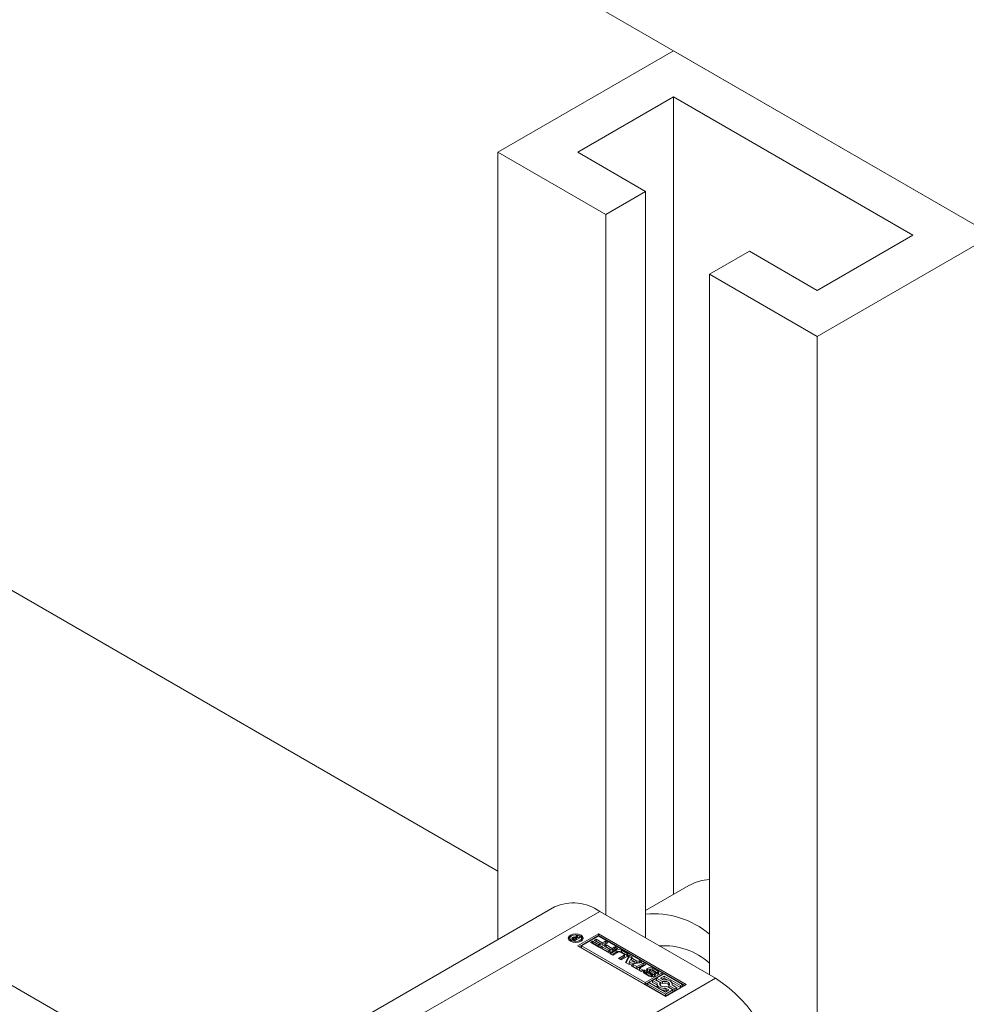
# Model space of a CAD drawing. Header units: millimetres. Extents: x 525 to 29324, y 175 to 20618.
# Tile 186 of 256: x 7407 to 7491, y 14981 to 15068. Entities that reach past the tile are written whole.
import ezdxf

# ---------------------------------------------------------------- set-up
doc = ezdxf.new("R2010")
doc.units = ezdxf.units.MM
doc.linetypes.add('SLD-Centrada-doble', pattern=[12.7, 6.35, -1.27, 1.27, -1.27, 1.27, -1.27])
doc.linetypes.add('SLD-Continua', pattern=[0])

msp = doc.modelspace()

# ---------------------------------------------------------------- linework, layer by layer
at = {"color": 7, "linetype": 'SLD-Continua', "lineweight": 18, "ltscale": 35}
for p, q in [((7708.577, 14924.313), (7178.246, 15230.466)), ((7708.577, 14924.313), (7178.246, 15230.466)), ((7708.577, 14924.313), (7178.246, 15230.466)), ((7708.577, 14924.313), (7178.246, 15230.466)), ((7708.577, 14924.313), (7178.246, 15230.466)), ((7708.577, 14924.313), (7178.246, 15230.466)), ((7708.577, 14924.313), (7178.246, 15230.466)), ((7708.577, 14924.313), (7178.246, 15230.466)), ((7708.577, 14924.313), (7178.246, 15230.466)), ((7449.068, 14992.47), (7114.607, 15185.551)), ((7449.068, 14992.47), (7114.607, 15185.551)), ((7449.068, 14992.47), (7114.607, 15185.551)), ((7449.068, 14992.47), (7114.607, 15185.551)), ((7449.068, 14992.47), (7114.607, 15185.551)), ((7449.068, 14992.47), (7114.607, 15185.551)), ((7449.068, 14992.47), (7114.607, 15185.551)), ((7449.068, 14992.47), (7114.607, 15185.551)), ((7449.068, 14992.47), (7114.607, 15185.551)), ((7464.625, 15065.144), (7449.068, 15056.163)), ((7492.909, 15048.815), (7464.625, 15065.144)), ((7456.139, 15056.163), (7464.625, 15061.062)), ((7464.625, 15061.062), (7485.838, 15048.815)), ((7464.625, 15061.062), (7464.625, 14990.408)), ((7458.614, 15050.652), (7449.068, 15056.163)), ((7449.068, 15056.163), (7449.068, 14986.402)), ((7462.15, 15052.693), (7456.139, 15056.163)), ((7458.614, 15050.652), (7462.15, 15052.693)), ((7462.15, 15052.693), (7462.15, 14986.554)), ((7458.614, 15050.652), (7458.614, 14988.595)), ((7424.019, 14971.941), (7290.726, 15048.889)), ((7485.838, 15048.815), (7477.353, 15043.917)), ((7492.909, 15048.815), (7477.353, 15039.835)), ((7471.342, 15047.387), (7467.807, 15045.346)), ((7477.353, 15043.917), (7471.342, 15047.387)), ((7477.353, 15039.835), (7467.807, 15045.346)), ((7467.807, 15045.346), (7467.807, 14983.289)), ((7477.353, 15039.835), (7477.353, 14941.152)), ((7465.979, 14991.189), (7462.15, 14988.979)), ((7454.084, 14989.297), (7437.326, 14979.623)), ((7468.337, 14982.982), (7458.084, 14988.901)), ((7455.443, 14986.542), (7455.443, 14986.378)), ((7455.443, 14986.378), (7455.472, 14986.28)), ((7455.669, 14986.434), (7455.662, 14986.429)), ((7455.681, 14986.44), (7455.681, 14986.603)), ((7455.859, 14986.312), (7455.693, 14986.409)), ((7455.743, 14986.503), (7455.743, 14986.38)), ((7455.747, 14986.377), (7455.747, 14986.488)), ((7455.781, 14986.454), (7455.793, 14986.446)), ((7455.793, 14986.446), (7455.806, 14986.439)), ((7455.793, 14986.351), (7455.793, 14986.446)), ((7455.806, 14986.343), (7455.806, 14986.439)), ((7455.806, 14986.439), (7455.842, 14986.418)), ((7455.842, 14986.418), (7456.008, 14986.513)), ((7455.842, 14986.322), (7455.842, 14986.418)), ((7456.366, 14986.605), (7455.859, 14986.312)), ((7455.948, 14986.62), (7456.018, 14986.806)), ((7455.948, 14986.545), (7455.948, 14986.62)), ((7455.976, 14986.531), (7456.018, 14986.642)), ((7456.008, 14986.513), (7455.985, 14986.527)), ((7456.008, 14986.398), (7456.008, 14986.513)), ((7456.018, 14986.806), (7456.134, 14986.739)), ((7456.018, 14986.642), (7456.018, 14986.806)), ((7456.018, 14986.642), (7456.072, 14986.611)), ((7456.134, 14986.739), (7456.031, 14986.527)), ((7456.031, 14986.527), (7456.266, 14986.662)), ((7456.031, 14986.412), (7456.031, 14986.527)), ((7456.121, 14985.85), (7457.978, 14986.922)), ((7457.978, 14986.758), (7456.263, 14985.768)), ((7456.266, 14986.662), (7456.366, 14986.605)), ((7456.266, 14986.548), (7456.266, 14986.662)), ((7456.439, 14986.28), (7456.468, 14986.378)), ((7456.468, 14986.378), (7456.468, 14986.542)), ((7457.978, 14986.719), (7456.472, 14985.85)), ((7457.264, 14986.173), (7457.443, 14986.276)), ((7458.064, 14985.711), (7457.264, 14986.173)), ((7457.405, 14986.092), (7457.443, 14986.113)), ((7457.443, 14986.276), (7458.006, 14985.951)), ((7457.443, 14986.113), (7457.443, 14986.276)), ((7457.443, 14986.113), (7458.006, 14985.788)), ((7457.595, 14986.333), (7457.773, 14986.436)), ((7458.131, 14986.023), (7457.595, 14986.333)), ((7457.736, 14986.251), (7457.773, 14986.273)), ((7457.773, 14986.436), (7458.309, 14986.126)), ((7457.773, 14986.273), (7457.773, 14986.436)), ((7457.773, 14986.273), (7458.309, 14985.963)), ((7457.978, 14986.922), (7465.756, 14982.431)), ((7457.978, 14986.758), (7457.978, 14986.922)), ((7465.615, 14982.35), (7457.978, 14986.758)), ((7463.604, 14983.472), (7457.978, 14986.719)), ((7458.796, 14986.134), (7458.064, 14985.711)), ((7458.309, 14986.126), (7458.559, 14986.27)), ((7458.309, 14985.963), (7458.309, 14986.126)), ((7458.309, 14985.963), (7458.559, 14986.107)), ((7458.559, 14986.27), (7458.796, 14986.134)), ((7458.559, 14986.107), (7458.559, 14986.27)), ((7458.559, 14986.107), (7458.654, 14986.052)), ((7463.899, 14981.36), (7456.121, 14985.85)), ((7456.472, 14985.85), (7456.472, 14985.687)), ((7456.472, 14985.85), (7462.097, 14982.602)), ((7456.472, 14985.687), (7462.097, 14982.439)), ((7458.006, 14985.951), (7458.131, 14986.023)), ((7458.006, 14985.788), (7458.006, 14985.951)), ((7458.006, 14985.788), (7458.131, 14985.86)), ((7458.131, 14985.86), (7458.131, 14986.023)), ((7458.134, 14985.671), (7458.313, 14985.774)), ((7458.934, 14985.209), (7458.134, 14985.671)), ((7458.275, 14985.589), (7458.313, 14985.611)), ((7458.313, 14985.774), (7458.876, 14985.449)), ((7458.313, 14985.611), (7458.313, 14985.774)), ((7458.313, 14985.611), (7458.876, 14985.286)), ((7458.465, 14985.831), (7458.643, 14985.934)), ((7459.001, 14985.521), (7458.465, 14985.831)), ((7458.606, 14985.749), (7458.643, 14985.77)), ((7458.643, 14985.934), (7459.179, 14985.624)), ((7458.643, 14985.77), (7458.643, 14985.934)), ((7458.643, 14985.77), (7459.179, 14985.461)), ((7458.876, 14985.449), (7459.001, 14985.521)), ((7458.876, 14985.286), (7458.876, 14985.449)), ((7458.876, 14985.286), (7459.001, 14985.358)), ((7459.665, 14985.631), (7458.934, 14985.209)), ((7459.001, 14985.358), (7459.001, 14985.521)), ((7459.018, 14985.161), (7459.545, 14985.466)), ((7459.159, 14985.079), (7459.545, 14985.302)), ((7459.179, 14985.624), (7459.429, 14985.768)), ((7459.179, 14985.461), (7459.179, 14985.624)), ((7459.179, 14985.461), (7459.429, 14985.605)), ((7459.758, 14985.313), (7459.256, 14985.023)), ((7459.429, 14985.768), (7459.665, 14985.631)), ((7459.429, 14985.605), (7459.429, 14985.768)), ((7459.429, 14985.605), (7459.524, 14985.55)), ((7460.24, 14985.119), (7459.903, 14985.313)), ((7459.998, 14985.466), (7460.505, 14985.173)), ((7459.998, 14985.302), (7460.505, 14985.01)), ((7459.256, 14985.023), (7459.018, 14985.161)), ((7459.738, 14984.745), (7460.24, 14985.035)), ((7459.977, 14984.607), (7459.738, 14984.745)), ((7459.879, 14984.663), (7460.24, 14984.872)), ((7460.505, 14984.912), (7459.977, 14984.607)), ((7460.27, 14984.913), (7460.27, 14985.077)), ((7460.354, 14984.389), (7460.697, 14985.036)), ((7460.7, 14984.19), (7460.354, 14984.389)), ((7460.42, 14984.351), (7460.697, 14984.873)), ((7460.819, 14984.64), (7460.686, 14984.382)), ((7460.686, 14984.382), (7461.134, 14984.458)), ((7460.686, 14984.218), (7460.686, 14984.382)), ((7460.697, 14985.036), (7460.952, 14984.889)), ((7460.697, 14984.873), (7460.697, 14985.036)), ((7460.697, 14984.873), (7460.895, 14984.758)), ((7461.82, 14984.387), (7460.7, 14984.19)), ((7461.134, 14984.458), (7460.819, 14984.64)), ((7460.952, 14984.889), (7460.895, 14984.78)), ((7460.895, 14984.78), (7461.377, 14984.502)), ((7460.895, 14984.617), (7460.895, 14984.78)), ((7460.895, 14984.617), (7461.377, 14984.339)), ((7461.134, 14984.295), (7461.134, 14984.458)), ((7461.365, 14984.012), (7461.918, 14984.331)), ((7461.377, 14984.502), (7461.565, 14984.535)), ((7461.377, 14984.339), (7461.377, 14984.502)), ((7461.377, 14984.339), (7461.565, 14984.372)), ((7461.565, 14984.535), (7461.82, 14984.387)), ((7461.565, 14984.372), (7461.565, 14984.535)), ((7461.565, 14984.372), (7461.604, 14984.349)), ((7461.918, 14984.331), (7462.157, 14984.193)), ((7461.918, 14984.168), (7461.918, 14984.331)), ((7460.686, 14984.218), (7461.134, 14984.295)), ((7460.862, 14984.096), (7461.04, 14984.199)), ((7461.75, 14983.584), (7460.862, 14984.096)), ((7461.003, 14984.015), (7461.04, 14984.036)), ((7461.04, 14984.199), (7461.365, 14984.012)), ((7461.04, 14984.036), (7461.04, 14984.199)), ((7461.04, 14984.036), (7461.365, 14983.849)), ((7461.365, 14983.849), (7461.918, 14984.168)), ((7461.365, 14983.849), (7461.365, 14984.012)), ((7462.157, 14984.193), (7461.604, 14983.874)), ((7461.604, 14983.874), (7461.928, 14983.687)), ((7461.604, 14983.711), (7461.604, 14983.874)), ((7461.604, 14983.711), (7461.787, 14983.605)), ((7461.928, 14983.687), (7461.75, 14983.584)), ((7461.918, 14984.168), (7462.015, 14984.112)), ((7462.04, 14983.693), (7462.222, 14983.588)), ((7462.04, 14983.53), (7462.04, 14983.693)), ((7462.208, 14983.433), (7462.04, 14983.53)), ((7462.097, 14982.602), (7463.604, 14983.472)), ((7462.208, 14983.566), (7462.208, 14983.403)), ((7462.212, 14983.388), (7462.212, 14983.552)), ((7462.229, 14983.368), (7462.229, 14983.531)), ((7462.255, 14983.513), (7462.629, 14983.297)), ((7462.721, 14983.353), (7462.318, 14983.597)), ((7462.484, 14983.732), (7462.484, 14983.568)), ((7462.484, 14983.567), (7462.484, 14983.73)), ((7462.484, 14983.568), (7462.484, 14983.567)), ((7462.525, 14983.677), (7462.924, 14983.435)), ((7462.525, 14983.514), (7462.525, 14983.677)), ((7462.525, 14983.514), (7462.924, 14983.271)), ((7462.999, 14983.515), (7462.625, 14983.731)), ((7462.783, 14983.859), (7463.22, 14983.607)), ((7462.783, 14983.696), (7463.22, 14983.444)), ((7463.043, 14983.432), (7463.043, 14983.452)), ((7463.045, 14983.431), (7463.045, 14983.462)), ((7463.604, 14983.472), (7463.604, 14983.308)), ((7462.465, 14983.169), (7462.028, 14983.421)), ((7462.097, 14982.439), (7463.604, 14983.308)), ((7462.097, 14982.439), (7462.097, 14982.602)), ((7462.255, 14983.35), (7462.629, 14983.134)), ((7462.448, 14982.602), (7462.273, 14982.501)), ((7463.899, 14981.764), (7462.448, 14982.602)), ((7462.667, 14983.117), (7462.667, 14983.28)), ((7462.713, 14983.114), (7462.713, 14983.271)), ((7462.751, 14983.117), (7462.751, 14983.279)), ((7462.938, 14982.885), (7462.763, 14982.784)), ((7462.763, 14982.784), (7463.178, 14982.545)), ((7462.763, 14982.621), (7462.763, 14982.784)), ((7462.763, 14982.621), (7463.164, 14982.389)), ((7462.765, 14983.136), (7462.765, 14983.3)), ((7462.765, 14983.133), (7462.765, 14983.296)), ((7462.924, 14983.271), (7462.924, 14983.435)), ((7463.464, 14982.582), (7462.938, 14982.885)), ((7463.029, 14983.44), (7463.033, 14983.442)), ((7463.21, 14983.336), (7463.029, 14983.44)), ((7463.033, 14983.438), (7463.033, 14983.442)), ((7463.779, 14983.371), (7463.113, 14982.986)), ((7463.113, 14982.986), (7463.639, 14982.683)), ((7463.113, 14982.823), (7463.113, 14982.986)), ((7463.113, 14982.823), (7463.639, 14982.519)), ((7463.464, 14982.986), (7463.779, 14983.168)), ((7463.703, 14982.848), (7463.464, 14982.986)), ((7463.464, 14982.418), (7463.464, 14982.582)), ((7463.605, 14982.905), (7463.779, 14983.005)), ((7463.639, 14982.519), (7463.639, 14982.683)), ((7465.406, 14982.431), (7463.779, 14983.371)), ((7463.779, 14983.168), (7465.23, 14982.33)), ((7463.779, 14983.005), (7463.779, 14983.168)), ((7463.779, 14983.005), (7464.082, 14982.83)), ((7464.469, 14982.607), (7465.23, 14982.167)), ((7462.273, 14982.338), (7462.273, 14982.501)), ((7462.273, 14982.501), (7463.899, 14981.562)), ((7462.273, 14982.338), (7463.899, 14981.399)), ((7463.164, 14982.466), (7463.164, 14982.303)), ((7463.438, 14982.385), (7463.464, 14982.418)), ((7465.756, 14982.431), (7463.899, 14981.36)), ((7463.899, 14981.562), (7464.565, 14981.946)), ((7464.215, 14981.946), (7463.899, 14981.764)), ((7463.899, 14981.399), (7464.565, 14981.783)), ((7463.975, 14982.084), (7464.215, 14981.946)), ((7463.975, 14981.921), (7463.975, 14982.084)), ((7463.975, 14981.921), (7464.073, 14981.864)), ((7464.565, 14981.946), (7464.039, 14982.25)), ((7464.214, 14982.351), (7464.74, 14982.047)), ((7464.214, 14982.188), (7464.214, 14982.351)), ((7464.214, 14982.188), (7464.74, 14981.884)), ((7464.915, 14982.148), (7464.5, 14982.388)), ((7464.514, 14982.38), (7464.514, 14982.466)), ((7464.565, 14981.783), (7464.565, 14981.946)), ((7464.74, 14982.047), (7464.915, 14982.148)), ((7464.74, 14981.884), (7464.74, 14982.047)), ((7464.74, 14981.884), (7464.915, 14981.985)), ((7464.915, 14981.985), (7464.915, 14982.148)), ((7465.23, 14982.33), (7465.406, 14982.431)), ((7465.23, 14982.167), (7465.23, 14982.33)), ((7465.23, 14982.167), (7465.406, 14982.268)), ((7465.406, 14982.268), (7465.406, 14982.431)), ((7463.899, 14981.399), (7463.899, 14981.562))]:
    msp.add_line(p, q, dxfattribs=at)
at = {"color": 8, "linetype": 'SLD-Centrada-doble', "lineweight": 18, "ltscale": 35}
for p, q in [((7458.084, 14988.901), (7441.326, 14979.227)), ((7455.487, 14986.812), (7455.487, 14986.661)), ((7455.61, 14986.506), (7455.61, 14986.518)), ((7455.669, 14986.597), (7455.669, 14986.434)), ((7455.683, 14986.604), (7455.683, 14986.441)), ((7455.778, 14986.544), (7455.778, 14986.636)), ((7455.781, 14986.357), (7455.781, 14986.454)), ((7456.318, 14986.332), (7456.318, 14986.221)), ((7459.545, 14985.302), (7459.545, 14985.466)), ((7459.998, 14985.302), (7459.998, 14985.466)), ((7460.24, 14984.872), (7460.24, 14985.035)), ((7460.505, 14985.01), (7460.505, 14985.173)), ((7462.028, 14983.687), (7462.028, 14983.523)), ((7462.255, 14983.35), (7462.255, 14983.513)), ((7462.324, 14983.859), (7462.324, 14983.696)), ((7462.493, 14983.543), (7462.493, 14983.707)), ((7462.783, 14983.696), (7462.783, 14983.859)), ((7463.22, 14983.444), (7463.22, 14983.607)), ((7468.337, 14982.982), (7451.579, 14973.308)), ((7462.629, 14983.134), (7462.629, 14983.297)), ((7462.752, 14983.117), (7462.752, 14983.279))]:
    msp.add_line(p, q, dxfattribs=at)
at = {"color": 7, "linetype": 'SLD-Continua', "lineweight": 18, "ltscale": 35, "flags": 128}
for points in [[(7456.424, 14986.271), (7456.209, 14986.188), (7455.956, 14986.159), (7455.702, 14986.188), (7455.487, 14986.271), (7455.344, 14986.395), (7455.293, 14986.542), (7455.344, 14986.688), (7455.487, 14986.812)], [(7455.309, 14986.46), (7455.344, 14986.525), (7455.472, 14986.64)], [(7455.594, 14986.751), (7455.482, 14986.655), (7455.443, 14986.542), (7455.482, 14986.428), (7455.594, 14986.332), (7455.76, 14986.268), (7455.956, 14986.246), (7456.152, 14986.268), (7456.318, 14986.332)], [(7455.487, 14986.812), (7455.702, 14986.895), (7455.956, 14986.924), (7456.209, 14986.895), (7456.424, 14986.812), (7456.568, 14986.688), (7456.618, 14986.542), (7456.568, 14986.395), (7456.424, 14986.271)], [(7456.318, 14986.332), (7456.429, 14986.428), (7456.468, 14986.542), (7456.429, 14986.655), (7456.318, 14986.751), (7456.152, 14986.815), (7455.956, 14986.837), (7455.76, 14986.815), (7455.594, 14986.751)], [(7456.439, 14986.64), (7456.568, 14986.525), (7456.603, 14986.46)], [(7460.565, 14984.961), (7460.544, 14984.982), (7460.505, 14985.01)], [(7462.028, 14983.523), (7461.988, 14983.495), (7461.965, 14983.472)], [(7462.324, 14983.696), (7462.284, 14983.668), (7462.261, 14983.645)], [(7462.667, 14983.117), (7462.673, 14983.115), (7462.676, 14983.114)], [(7462.765, 14983.133), (7462.765, 14983.136), (7462.765, 14983.136)], [(7462.988, 14983.22), (7462.965, 14983.243), (7462.924, 14983.271)], [(7463.283, 14983.392), (7463.261, 14983.415), (7463.22, 14983.444)], [(7464.039, 14982.25), (7463.911, 14982.224), (7463.777, 14982.224), (7463.648, 14982.247), (7463.539, 14982.293), (7463.46, 14982.356), (7463.419, 14982.43), (7463.42, 14982.508), (7463.464, 14982.582)], [(7463.639, 14982.683), (7463.767, 14982.708), (7463.902, 14982.709), (7464.03, 14982.685), (7464.14, 14982.64), (7464.219, 14982.577), (7464.26, 14982.502), (7464.258, 14982.424), (7464.214, 14982.351)], [(7464.5, 14982.388), (7464.514, 14982.484), (7464.486, 14982.578), (7464.419, 14982.666), (7464.316, 14982.742), (7464.185, 14982.801), (7464.033, 14982.839), (7463.869, 14982.856), (7463.703, 14982.848)], [(7463.178, 14982.545), (7463.165, 14982.449), (7463.193, 14982.354), (7463.26, 14982.266), (7463.362, 14982.191), (7463.493, 14982.132), (7463.645, 14982.093), (7463.809, 14982.077), (7463.975, 14982.084)]]:
    msp.add_lwpolyline(points, dxfattribs=at)
at = {"color": 7, "linetype": 'SLD-Continua', "lineweight": 18, "ltscale": 1225}
for centre, radius, start, end in [((7468.102, 14987.434), 4.314, 93.92009, 119.47299), ((7455.741, 14985.63), 4.024, 54.38242, 114.30712), ((7462.876, 14981.096), 7.605, 49.57978, 95.47659), ((7455.714, 14986.501), 0.106, 114.9318, 170.76729), ((7455.694, 14986.514), 0.0841, 177.03373, 225.54787), ((7455.824, 14986.636), 0.263, 223.96599, 240.03699), ((7455.771, 14986.421), 0.204, 116.34285, 119.96373), ((7455.771, 14986.257), 0.204, 116.34285, 119.96373), ((7455.784, 14986.43), 0.202, 119.99622, 120.65477), ((7455.784, 14986.266), 0.202, 119.99622, 120.65477), ((7455.818, 14986.359), 0.28, 98.30799, 118.91828), ((7455.809, 14986.216), 0.258, 104.96734, 119.38541), ((7455.774, 14986.503), 0.0312, 126.48153, 209.89514), ((7455.849, 14986.558), 0.124, 214.53935, 236.82631), ((7455.842, 14986.434), 0.128, 119.61914, 132.37161), ((7455.832, 14986.304), 0.337, 69.8468, 99.35735), ((7455.859, 14986.405), 0.162, 116.48646, 119.96631), ((7455.856, 14986.41), 0.156, 85.25022, 116.1848), ((7455.834, 14986.267), 0.3, 59.82645, 83.3108), ((7459.772, 14985.029), 0.492, 62.60967, 117.39033), ((7459.772, 14984.866), 0.492, 62.60967, 117.39033), ((7459.831, 14985.173), 0.158, 62.60967, 117.39033), ((7463.774, 14979.83), 6.041, 48.11523, 93.93855), ((7460.224, 14985.077), 0.0448, 290.78342, 69.21658), ((7460.219, 14984.918), 0.0516, 294.37466, 354.3052), ((7460.455, 14985.043), 0.14, 290.78342, 69.21658), ((7462.078, 14983.554), 0.142, 110.78342, 249.21658), ((7462.187, 14983.411), 0.318, 117.52895, 119.98197), ((7462.187, 14983.248), 0.318, 117.52895, 119.98197), ((7462.234, 14983.566), 0.026, 161.15652, 213.60653), ((7462.233, 14983.565), 0.0258, 116.84335, 158.17765), ((7462.274, 14983.586), 0.0708, 208.70735, 230.45043), ((7462.331, 14983.647), 0.154, 228.72837, 240.31762), ((7462.373, 14983.727), 0.141, 110.46546, 247.14615), ((7462.554, 14983.415), 0.5, 62.60967, 117.39033), ((7462.537, 14983.3), 0.45, 95.5088, 118.32197), ((7462.506, 14983.73), 0.0218, 113.67739, 178.7446), ((7462.528, 14983.733), 0.0436, 183.49244, 216.98669), ((7462.528, 14983.57), 0.0436, 183.49244, 216.98669), ((7462.592, 14983.782), 0.124, 217.06088, 237.0978), ((7462.592, 14983.618), 0.124, 217.06088, 237.0978), ((7462.526, 14983.696), 0.0616, 93.07216, 118.43458), ((7462.533, 14983.604), 0.153, 75.0371, 93.49041), ((7462.52, 14983.546), 0.213, 60.6051, 75.82528), ((7462.566, 14983.289), 0.462, 61.8515, 88.35432), ((7462.925, 14983.385), 0.15, 46.77381, 60.43375), ((7462.985, 14983.448), 0.0626, 20.07496, 47.5276), ((7463.019, 14983.466), 0.0274, 300.08132, 329.71125), ((7463.022, 14983.462), 0.0235, 334.98634, 18.51245), ((7463.17, 14983.474), 0.142, 290.78342, 69.21658), ((7462.235, 14983.403), 0.027, 180.6276, 213.08998), ((7462.274, 14983.422), 0.0708, 208.70735, 230.45043), ((7462.331, 14983.483), 0.154, 228.72837, 240.31762), ((7462.695, 14983.613), 0.5, 242.60967, 297.39033), ((7462.729, 14983.473), 0.202, 240.3702, 252.23925), ((7462.729, 14983.309), 0.202, 240.3702, 252.23925), ((7462.723, 14983.447), 0.176, 251.43443, 266.73325), ((7462.72, 14983.338), 0.067, 264.24472, 297.37594), ((7462.629, 14983.2), 0.178, 50.91521, 58.94805), ((7462.682, 14983.267), 0.093, 33.22777, 50.37442), ((7462.73, 14983.316), 0.0431, 298.37317, 299.99067), ((7462.742, 14983.3), 0.0231, 294.94347, 350.69305), ((7462.743, 14983.136), 0.0224, 298.68763, 351.09204), ((7462.732, 14983.299), 0.0335, 354.56339, 33.90864), ((7462.875, 14983.302), 0.142, 290.8418, 69.57452), ((7463.062, 14983.616), 0.317, 297.81875, 299.98536), ((7461.712, 14972.626), 12.294, 2.60548, 57.39452), ((7463.416, 14982.307), 0.252, 180.84127, 214.97015), ((7463.839, 14983.049), 1.136, 257.62865, 276.8556), ((7463.843, 14982.021), 0.539, 42.49117, 112.19889)]:
    msp.add_arc(centre, radius, start, end, dxfattribs=at)

doc.saveas('drawing.dxf')
